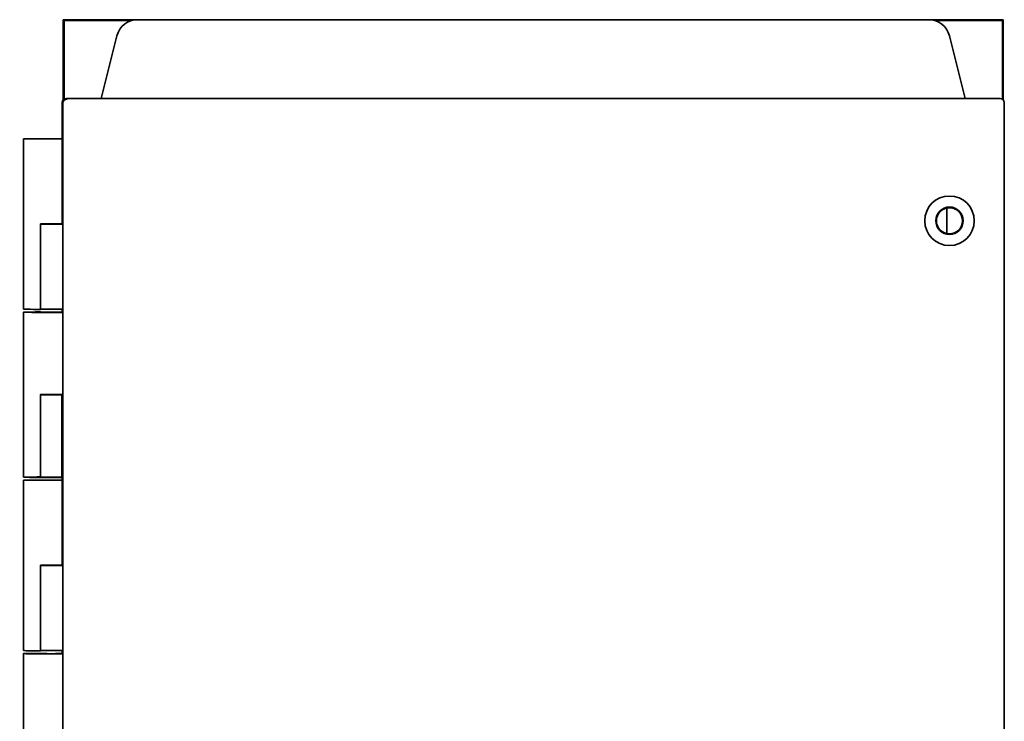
# Model space of a CAD drawing. Header units: inches. Extents: x 2.9 to 36.1, y -1.9 to 23.5.
# Tile 24 of 30: x 12.6 to 18.4, y 10.9 to 15.1. Entities that reach past the tile are written whole.
import ezdxf

# ---------------------------------------------------------------- set-up
doc = ezdxf.new("R2010")
doc.units = ezdxf.units.IN
doc.header["$MEASUREMENT"] = 0
doc.layers.add('Visible Edges(ANSI)', color=7, linetype='Continuous', lineweight=35)

msp = doc.modelspace()

# ---------------------------------------------------------------- linework, layer by layer
at = {"layer": 'Visible Edges(ANSI)'}
for p, q in [((12.8739, 14.5905), (12.8739, 15.0594)), ((13.3032, 15.0594), (12.8739, 15.0594)), ((12.8783, 15.055), (12.8739, 15.0594)), ((12.8783, 14.5943), (12.8783, 15.055)), ((12.8783, 15.055), (13.2758, 15.055)), ((13.309, 15.0595), (13.6718, 15.0595)), ((17.5795, 15.0595), (13.6718, 15.0595)), ((17.5795, 15.0595), (17.9423, 15.0595)), ((18.378, 15.0594), (17.9481, 15.0594)), ((17.9755, 15.055), (18.3736, 15.055)), ((18.3736, 15.055), (18.378, 15.0594)), ((18.3736, 15.055), (18.3736, 14.5943)), ((18.378, 14.5905), (18.378, 15.0594)), ((13.1878, 14.9651), (13.0953, 14.5986)), ((18.156, 14.5986), (18.0635, 14.9651)), ((18.3596, 14.5986), (12.8923, 14.5986)), ((12.8923, 14.5983), (18.3593, 14.5983)), ((12.8673, 14.3906), (12.8673, 14.5736)), ((12.8673, 14.3623), (12.8673, 14.5733)), ((12.8715, 14.5691), (12.8715, 14.5691)), ((12.8715, 7.0419), (12.8715, 14.5691)), ((18.3843, 14.5733), (18.3843, 7.0373)), ((18.3846, 7.0374), (18.3846, 14.5736)), ((12.641, 13.3636), (12.641, 14.361)), ((12.8673, 14.3623), (12.8673, 13.8636)), ((18.0477, 13.9565), (18.0477, 13.8064)), ((12.7397, 13.3623), (12.7397, 13.8636)), ((12.741, 13.8623), (12.7397, 13.8636)), ((12.804, 13.8628), (12.8665, 13.8628)), ((12.866, 13.8623), (12.8665, 13.8628)), ((12.8665, 13.8628), (12.8673, 13.8636)), ((12.641, 12.3793), (12.641, 13.346)), ((12.741, 13.3636), (12.7397, 13.3623)), ((12.741, 13.346), (12.7397, 13.3473)), ((12.741, 13.346), (12.741, 13.346)), ((12.8673, 13.3623), (12.866, 13.3636)), ((12.8673, 13.3473), (12.866, 13.346)), ((12.866, 13.346), (12.866, 13.346)), ((12.8673, 13.3447), (12.8673, 13.3623)), ((12.741, 12.8626), (12.7397, 12.8639)), ((12.7397, 12.3806), (12.7397, 12.8639)), ((12.741, 12.8626), (12.741, 12.8626)), ((12.741, 12.8626), (12.741, 12.3793)), ((12.741, 12.8626), (12.741, 12.3793)), ((12.866, 12.8626), (12.8673, 12.8639)), ((12.866, 12.8626), (12.866, 12.8626)), ((12.866, 12.3793), (12.866, 12.8626)), ((12.866, 12.3793), (12.866, 12.8626)), ((12.8673, 12.8639), (12.8673, 12.3806)), ((12.641, 11.3636), (12.641, 12.361)), ((12.741, 12.3793), (12.7397, 12.3806)), ((12.741, 12.3793), (12.741, 12.3793)), ((12.8673, 12.3806), (12.866, 12.3793)), ((12.866, 12.3793), (12.866, 12.3793)), ((12.8673, 12.3623), (12.8673, 12.3806)), ((12.8673, 12.3623), (12.8673, 11.8636)), ((12.7397, 11.3623), (12.7397, 11.8636)), ((12.741, 11.8623), (12.7397, 11.8636)), ((12.866, 11.8623), (12.8673, 11.8636)), ((12.741, 11.3636), (12.7397, 11.3623)), ((12.8673, 11.3623), (12.866, 11.3636)), ((12.8673, 11.3447), (12.8673, 11.3623)), ((12.641, 10.3793), (12.641, 11.346)), ((12.741, 11.346), (12.7397, 11.3473)), ((12.741, 11.346), (12.741, 11.346)), ((12.8673, 11.3473), (12.866, 11.346)), ((12.866, 11.346), (12.866, 11.346))]:
    msp.add_line(p, q, dxfattribs=at)
for radius in [0.145, 0.0805, 0.0767]:
    msp.add_circle((18.0636, 13.8815), radius, dxfattribs=at)
for centre, start, end in [((13.309, 14.9345), 90, 165.82766), ((17.9423, 14.9345), 14.17234, 90)]:
    msp.add_arc(centre, 0.125, start, end, dxfattribs=at)
for centre, major_axis, ratio, start_param, end_param in [((12.8923, 14.5736), (-0.0177, 0.0177), 0.999924, 5.497825, 7.068545), ((12.8923, 14.5733), (-0.0177, 0.0177), 0.999924, 5.497825, 7.068545), ((18.3593, 14.5733), (0.0177, 0.0177), 0.999924, 5.497825, 7.068545), ((18.3596, 14.5736), (0.0177, 0.0177), 0.999924, 5.497825, 7.068545), ((12.8035, 14.361), (-0.1625, 0), 0.008727, 4.308887, 6.283185), ((12.8035, 13.8623), (-0.1625, 0), 0.008727, 4.308887, 5.115891), ((12.8035, 13.8623), (0.0625, 0), 0.008727, 1.56207, 3.141593), ((12.8035, 13.8623), (-0.0625, 0), 0.008727, 0, 3.141593), ((12.8035, 13.346), (-0.1625, 0), 0.008727, 5.115926, 8.257484), ((12.8035, 13.3636), (0.1625, 0), 0.008727, 3.141593, 4.308887), ((12.8035, 13.3636), (0.0625, 0), 0.008727, 0, 3.141593), ((12.8035, 13.346), (-0.0625, 0), 0.008727, 0.00976, 3.131832), ((12.8035, 12.8626), (0.1625, 0), 0.008727, 1.16733, 1.974263), ((12.8035, 12.8626), (-0.0625, 0), 0.008727, 3.151353, 6.273425), ((12.8035, 12.8626), (0.0625, 0), 0.008727, 3.151353, 6.273425), ((12.8035, 12.3793), (-0.1625, 0), 0.008727, 5.115855, 8.257457), ((12.8035, 12.361), (-0.1625, 0), 0.008727, 4.308887, 6.283185), ((12.8035, 12.3793), (-0.0625, 0), 0.008727, 6.273425, 9.434538), ((12.8035, 12.3793), (-0.1625, 0), 0.008727, 4.308887, 4.308923), ((12.8035, 11.8623), (-0.1625, 0), 0.008727, 4.308887, 5.115891), ((12.8035, 11.8623), (0.0625, 0), 0.008727, 0, 3.141593), ((12.8035, 11.8623), (-0.0625, 0), 0.008727, 0, 3.141593), ((12.8035, 11.3636), (0.1625, 0), 0.008727, 3.141593, 4.308887), ((12.8035, 11.3636), (0.0625, 0), 0.008727, 0, 3.141593), ((12.8035, 11.346), (-0.1625, 0), 0.008727, 5.115926, 8.257484), ((12.8035, 11.346), (-0.0625, 0), 0.008727, 0.00976, 3.131832)]:
    msp.add_ellipse(centre, major_axis=major_axis, ratio=ratio, start_param=start_param, end_param=end_param, dxfattribs=at)
msp.add_open_spline([(12.8715, 14.5691), (12.8715, 14.5723), (12.8722, 14.5756), (12.8746, 14.5816), (12.8764, 14.5843), (12.881, 14.5889), (12.8837, 14.5908), (12.8898, 14.5934), (12.893, 14.5941), (12.8964, 14.5941), (12.8965, 14.5941), (12.8965, 14.5941)], degree=3, knots=[-0.0998253, -0.0998253, -0.0998253, -0.0998253, -0.0750697, -0.0750697, -0.0502872, -0.0502872, -0.0254421, -0.0254421, 0, 0, 0.0003587, 0.0003587, 0.0003587, 0.0003587], dxfattribs=at)

doc.saveas('drawing.dxf')
